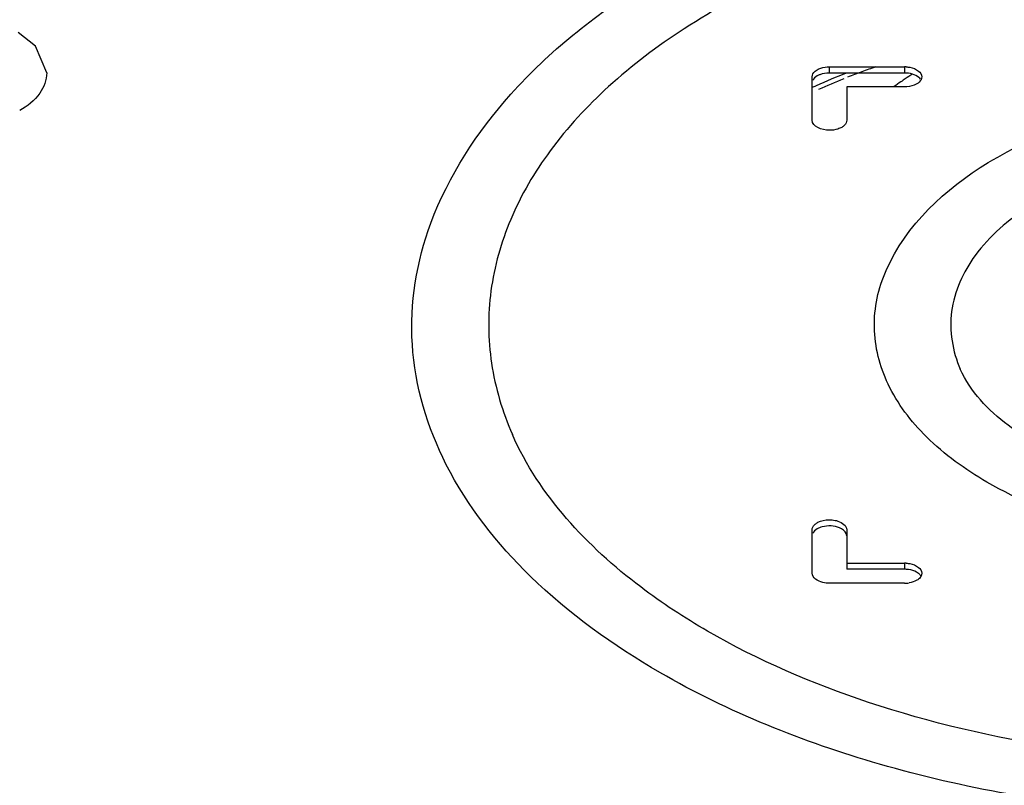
# Model space of a CAD drawing. Header units: millimetres. Extents: x 186 to 1445, y 622 to 1655.
# Tile 14 of 30: x 924 to 941, y 1203 to 1217. Entities that reach past the tile are written whole.
import ezdxf

# ---------------------------------------------------------------- set-up
doc = ezdxf.new("R2010")
doc.units = ezdxf.units.MM
doc.header["$LTSCALE"] = 148.057049
doc.layers.get('0').update_dxf_attribs({"linetype": 'CONTINUOUS'})

msp = doc.modelspace()

# ---------------------------------------------------------------- linework, layer by layer
at = {"color": 7, "linetype": 'CONTINUOUS'}
for p, q in [((938.095, 1215.741), (939.395, 1215.741)), ((938.095, 1215.634), (938.095, 1215.741)), ((939.395, 1215.741), (939.395, 1215.634)), ((937.795, 1214.817), (937.795, 1215.567)), ((939.393, 1215.634), (938.095, 1215.634)), ((939.395, 1215.394), (938.395, 1215.394)), ((938.395, 1215.394), (938.395, 1214.817)), ((937.795, 1206.979), (937.795, 1207.729)), ((938.395, 1207.729), (938.395, 1207.046)), ((938.395, 1207.152), (939.395, 1207.152)), ((939.395, 1207.046), (938.395, 1207.046)), ((939.395, 1207.152), (939.395, 1207.046)), ((939.395, 1206.805), (938.095, 1206.805))]:
    msp.add_line(p, q, dxfattribs=at)
msp.add_lwpolyline([(924.542, 1215.637), (924.347, 1216.096), (924.044, 1216.336)], dxfattribs=at)
for centre, radius, start, end in [((943.395, 1202.869), 13.635, 109.26, 110.335), ((939.395, 1215.232), 0.508, 86.8354, 89.9924), ((942.976, 1204.033), 12.474, 111.5599, 114.1883), ((942.96, 1203.984), 12.438, 111.7901, 113.9707), ((943.242, 1203.281), 13.196, 110.3344, 111.4896), ((943.981, 1208.739), 8.19, 123.1236, 124.2488), ((944.072, 1208.6), 8.355, 122.9058, 123.1266), ((942.744, 1204.556), 11.903, 114.4117, 114.5691), ((942.771, 1204.497), 11.967, 114.205, 114.4117), ((943.789, 1209.019), 7.85, 124.5824, 125.6323), ((943.882, 1208.885), 8.012, 124.2517, 124.5848), ((939.395, 1206.643), 0.509, 86.593, 89.9915), ((939.395, 1206.536), 0.51, 81.9659, 89.9951), ((939.396, 1207.314), 0.509, 269.9615, 278.7322)]:
    msp.add_arc(centre, radius, start, end, dxfattribs=at)
for points, knots in [([(931.193, 1213.036), (931.5, 1213.856), (932.546, 1215.459), (934.905, 1217.325), (937.937, 1218.736), (942.692, 1219.943), (947.798, 1219.999), (952.61, 1218.91), (954.803, 1217.973), (955.783, 1217.407)], [0, 0, 0, 0, 0.096013, 0.204315, 0.326491, 0.460227, 0.740667, 0.875794, 1, 1, 1, 1]), ([(954.966, 1216.718), (953.868, 1217.352), (951.359, 1218.347), (947.287, 1219.039), (943.039, 1218.971), (939.039, 1218.149), (936.109, 1216.846), (934.275, 1215.466), (933.245, 1214.355), (932.535, 1213.151), (932.175, 1211.883), (932.186, 1210.592), (932.433, 1209.77), (932.605, 1209.377)], [0, 0, 0, 0, 0.133328, 0.280549, 0.432121, 0.577528, 0.707641, 0.765334, 0.817897, 0.865984, 0.910974, 0.954886, 1, 1, 1, 1]), ([(939.423, 1215.74), (939.444, 1215.739), (939.52, 1215.73), (939.595, 1215.703), (939.638, 1215.669)], [0, 0, 0, 0, 0.27538, 1, 1, 1, 1]), ([(924.542, 1215.637), (924.542, 1215.513), (924.432, 1215.235), (924.205, 1215.06), (924.073, 1214.984)], [0, 0, 0, 0, 0.449341, 1, 1, 1, 1]), ([(937.795, 1215.567), (937.795, 1215.604), (937.828, 1215.654), (937.87, 1215.682), (937.883, 1215.69)], [0, 0, 0, 0, 0.704493, 1, 1, 1, 1]), ([(938.095, 1215.634), (938.039, 1215.634), (937.964, 1215.623), (937.898, 1215.592), (937.883, 1215.584)], [0, 0, 0, 0, 0.770886, 1, 1, 1, 1]), ([(939.607, 1215.445), (939.593, 1215.436), (939.526, 1215.406), (939.452, 1215.394), (939.395, 1215.394)], [0, 0, 0, 0, 0.229114, 1, 1, 1, 1]), ([(939.077, 1212.218), (939.421, 1213.002), (940.498, 1214), (942.228, 1214.77), (944.346, 1215.29), (947.092, 1215.304), (949.223, 1214.662), (950.126, 1214.141)], [0, 0, 0, 0, 0.210727, 0.333771, 0.466756, 0.743579, 1, 1, 1, 1]), ([(938.24, 1214.665), (938.192, 1214.65), (938.041, 1214.623), (937.795, 1214.703), (937.795, 1214.817)], [0, 0, 0, 0, 0.305935, 1, 1, 1, 1]), ([(949.309, 1213.453), (948.869, 1213.706), (947.864, 1214.105), (946.233, 1214.381), (944.533, 1214.354), (942.93, 1214.024), (941.578, 1213.42), (940.595, 1212.587), (940.107, 1211.539), (940.225, 1210.817), (940.361, 1210.51)], [0, 0, 0, 0, 0.133632, 0.281173, 0.433077, 0.578776, 0.709127, 0.81912, 0.91161, 1, 1, 1, 1]), ([(935.16, 1205.259), (934.354, 1205.724), (932.926, 1206.747), (931.372, 1208.707), (930.708, 1210.91), (930.945, 1212.373), (931.193, 1213.036)], [0, 0, 0, 0, 0.293856, 0.548764, 0.776366, 1, 1, 1, 1]), ([(959.875, 1213.032), (960.036, 1212.601), (960.249, 1211.699), (960.178, 1210.301), (959.714, 1208.936), (958.882, 1207.647), (957.712, 1206.461), (955.667, 1204.995), (952.448, 1203.619), (948.084, 1202.765), (943.474, 1202.721), (939.064, 1203.49), (936.349, 1204.572), (935.16, 1205.259)], [0, 0, 0, 0, 0.044496, 0.088279, 0.133545, 0.182155, 0.235319, 0.293562, 0.424363, 0.569767, 0.720807, 0.867285, 1, 1, 1, 1]), ([(940.823, 1208.554), (940.446, 1208.772), (939.778, 1209.253), (939.064, 1210.182), (938.792, 1211.229), (938.942, 1211.911), (939.077, 1212.218)], [0, 0, 0, 0, 0.293912, 0.547606, 0.774375, 1, 1, 1, 1]), ([(951.99, 1212.22), (952.158, 1211.837), (952.304, 1210.936), (951.693, 1209.631), (950.465, 1208.591), (948.778, 1207.839), (946.779, 1207.429), (944.658, 1207.395), (942.625, 1207.74), (941.372, 1208.237), (940.823, 1208.554)], [0, 0, 0, 0, 0.088357, 0.180877, 0.290913, 0.421287, 0.566988, 0.718869, 0.866389, 1, 1, 1, 1]), ([(941.641, 1209.242), (941.485, 1209.332), (940.979, 1209.661), (940.533, 1210.122), (940.361, 1210.51)], [0, 0, 0, 0, 0.29824, 1, 1, 1, 1]), ([(935.984, 1205.976), (935.584, 1206.207), (934.239, 1207.083), (933.068, 1208.325), (932.605, 1209.377)], [0, 0, 0, 0, 0.286977, 1, 1, 1, 1]), ([(958.46, 1209.374), (957.824, 1207.93), (955.686, 1206.104), (952.294, 1204.646), (949.047, 1203.877), (945.572, 1203.615), (942.09, 1203.868), (938.846, 1204.619), (936.864, 1205.468), (935.984, 1205.976)], [0, 0, 0, 0, 0.192253, 0.315801, 0.452341, 0.595816, 0.739366, 0.876118, 1, 1, 1, 1]), ([(937.883, 1207.852), (937.901, 1207.862), (937.982, 1207.898), (938.075, 1207.906), (938.143, 1207.9)], [0, 0, 0, 0, 0.228337, 1, 1, 1, 1]), ([(938.143, 1207.9), (938.177, 1207.897), (938.276, 1207.881), (938.395, 1207.801), (938.395, 1207.729)], [0, 0, 0, 0, 0.320577, 1, 1, 1, 1]), ([(938.271, 1207.763), (938.178, 1207.802), (938.034, 1207.808), (937.91, 1207.761), (937.883, 1207.745)], [0, 0, 0, 0, 0.764468, 1, 1, 1, 1]), ([(938.395, 1207.623), (938.395, 1207.637), (938.381, 1207.702), (938.318, 1207.744), (938.271, 1207.763)], [0, 0, 0, 0, 0.212447, 1, 1, 1, 1]), ([(939.426, 1207.151), (939.446, 1207.15), (939.521, 1207.141), (939.596, 1207.114), (939.638, 1207.08)], [0, 0, 0, 0, 0.275427, 1, 1, 1, 1]), ([(939.638, 1206.974), (939.628, 1206.983), (939.576, 1207.017), (939.514, 1207.034), (939.467, 1207.041)], [0, 0, 0, 0, 0.223505, 1, 1, 1, 1]), ([(938.095, 1206.805), (938.057, 1206.805), (937.944, 1206.814), (937.795, 1206.897), (937.795, 1206.979)], [0, 0, 0, 0, 0.320745, 1, 1, 1, 1]), ([(939.683, 1206.928), (939.68, 1206.924), (939.675, 1206.915), (939.668, 1206.907), (939.665, 1206.903)], [0, 0, 0, 0, 0.489061, 1, 1, 1, 1])]:
    msp.add_open_spline(points, degree=3, knots=knots, dxfattribs=at)
for points in [[(937.883, 1215.69), (937.903, 1215.701), (937.924, 1215.71), (937.945, 1215.717)], [(937.945, 1215.717), (937.993, 1215.733), (938.045, 1215.741), (938.095, 1215.741)], [(937.883, 1215.584), (937.852, 1215.565), (937.821, 1215.539), (937.806, 1215.506)], [(939.533, 1215.615), (939.488, 1215.629), (939.44, 1215.634), (939.393, 1215.634)], [(939.644, 1215.558), (939.612, 1215.585), (939.573, 1215.603), (939.533, 1215.615)], [(939.638, 1215.669), (939.669, 1215.645), (939.695, 1215.606), (939.695, 1215.567)], [(939.673, 1215.527), (939.665, 1215.538), (939.655, 1215.549), (939.644, 1215.558)], [(939.695, 1215.567), (939.695, 1215.551), (939.691, 1215.534), (939.683, 1215.519)], [(939.683, 1215.519), (939.667, 1215.487), (939.638, 1215.463), (939.607, 1215.445)], [(938.307, 1214.694), (938.286, 1214.682), (938.264, 1214.673), (938.24, 1214.665)], [(938.355, 1214.73), (938.341, 1214.716), (938.325, 1214.704), (938.307, 1214.694)], [(938.395, 1214.817), (938.395, 1214.785), (938.378, 1214.753), (938.355, 1214.73)], [(937.836, 1207.816), (937.85, 1207.83), (937.866, 1207.842), (937.883, 1207.852)], [(937.795, 1207.729), (937.795, 1207.761), (937.813, 1207.793), (937.836, 1207.816)], [(937.883, 1207.745), (937.852, 1207.727), (937.821, 1207.701), (937.806, 1207.668)], [(939.638, 1207.08), (939.669, 1207.056), (939.695, 1207.017), (939.695, 1206.979)], [(939.608, 1206.856), (939.567, 1206.832), (939.52, 1206.818), (939.473, 1206.811)], [(939.665, 1206.903), (939.649, 1206.884), (939.629, 1206.868), (939.608, 1206.856)], [(939.675, 1206.935), (939.665, 1206.95), (939.652, 1206.963), (939.638, 1206.974)], [(939.695, 1206.979), (939.695, 1206.961), (939.691, 1206.944), (939.683, 1206.928)]]:
    msp.add_open_spline(points, degree=3, dxfattribs=at)

doc.saveas('drawing.dxf')
